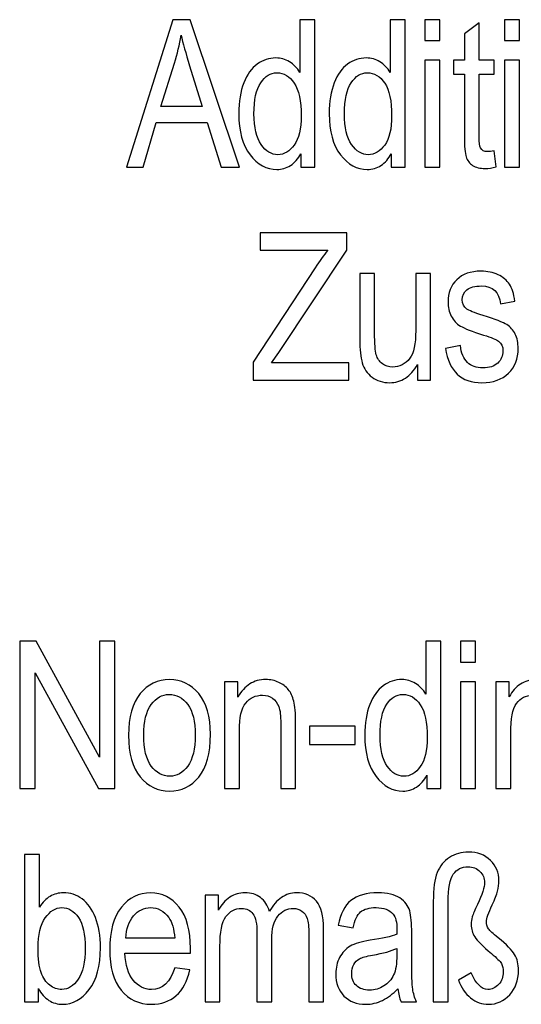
# Model space of a CAD drawing. Header units: centimetres. Extents: x -94 to 21, y -30 to 196.
# Tile 136 of 143: x 15.67 to 16.91, y 16.13 to 18.56. Entities that reach past the tile are written whole.
import ezdxf

# ---------------------------------------------------------------- set-up
doc = ezdxf.new("R2010")
doc.units = ezdxf.units.CM
doc.header["$MEASUREMENT"] = 0
doc.layers.add('Ebene 1', color=7, linetype='Continuous')

msp = doc.modelspace()

# ---------------------------------------------------------------- linework, layer by layer
at = {"layer": 'Ebene 1'}
for points, knots in [([(15.93746, 18.19428), (15.93746, 18.19428), (16.05204, 18.55698), (16.05204, 18.55698), (16.05204, 18.55698), (16.09426, 18.55698), (16.09426, 18.55698), (16.09426, 18.55698), (16.21559, 18.19428), (16.21559, 18.19428), (16.21559, 18.19428), (16.17058, 18.19428), (16.17058, 18.19428), (16.17058, 18.19428), (16.13639, 18.30421), (16.13639, 18.30421), (16.13639, 18.30421), (16.011, 18.30421), (16.011, 18.30421), (16.011, 18.30421), (15.97883, 18.19428), (15.97883, 18.19428), (15.97883, 18.19428), (15.93746, 18.19428), (15.93746, 18.19428)], [0, 0, 0, 0, 0.125, 0.125, 0.125, 0.25, 0.25, 0.25, 0.375, 0.375, 0.375, 0.5, 0.5, 0.5, 0.625, 0.625, 0.625, 0.75, 0.75, 0.75, 0.875, 0.875, 0.875, 1, 1, 1, 1]), ([(16.36708, 18.19428), (16.36708, 18.19428), (16.36708, 18.22712), (16.36708, 18.22712), (16.3605, 18.21446), (16.35197, 18.20483), (16.34157, 18.19816), (16.33119, 18.19149), (16.31996, 18.1882), (16.30789, 18.1882), (16.28247, 18.1882), (16.26052, 18.20019), (16.24195, 18.22417), (16.22337, 18.24815), (16.21409, 18.28192), (16.21409, 18.32548), (16.21409, 18.35537), (16.21822, 18.38061), (16.2265, 18.40138), (16.23469, 18.42215), (16.24575, 18.4376), (16.25951, 18.44765), (16.27327, 18.4577), (16.28855, 18.46276), (16.30544, 18.46276), (16.31743, 18.46276), (16.32866, 18.45964), (16.33896, 18.45331), (16.34927, 18.44697), (16.35779, 18.43811), (16.36455, 18.4268), (16.36455, 18.4268), (16.36455, 18.55698), (16.36455, 18.55698), (16.36455, 18.55698), (16.40102, 18.55698), (16.40102, 18.55698), (16.40102, 18.55698), (16.40102, 18.19428), (16.40102, 18.19428), (16.40102, 18.19428), (16.36708, 18.19428), (16.36708, 18.19428)], [0, 0, 0, 0, 0.0714286, 0.0714286, 0.0714286, 0.1428571, 0.1428571, 0.1428571, 0.2142857, 0.2142857, 0.2142857, 0.2857143, 0.2857143, 0.2857143, 0.3571429, 0.3571429, 0.3571429, 0.4285714, 0.4285714, 0.4285714, 0.5, 0.5, 0.5, 0.5714286, 0.5714286, 0.5714286, 0.6428571, 0.6428571, 0.6428571, 0.7142857, 0.7142857, 0.7142857, 0.7857143, 0.7857143, 0.7857143, 0.8571429, 0.8571429, 0.8571429, 0.9285714, 0.9285714, 0.9285714, 1, 1, 1, 1]), ([(16.58973, 18.19428), (16.58973, 18.19428), (16.58973, 18.22712), (16.58973, 18.22712), (16.58315, 18.21446), (16.57462, 18.20483), (16.56423, 18.19816), (16.55385, 18.19149), (16.54262, 18.1882), (16.53055, 18.1882), (16.50512, 18.1882), (16.48317, 18.20019), (16.4646, 18.22417), (16.44602, 18.24815), (16.43674, 18.28192), (16.43674, 18.32548), (16.43674, 18.35537), (16.44087, 18.38061), (16.44915, 18.40138), (16.45734, 18.42215), (16.4684, 18.4376), (16.48216, 18.44765), (16.49592, 18.4577), (16.51121, 18.46276), (16.5281, 18.46276), (16.54009, 18.46276), (16.55132, 18.45964), (16.56162, 18.45331), (16.57192, 18.44697), (16.58044, 18.43811), (16.5872, 18.4268), (16.5872, 18.4268), (16.5872, 18.55698), (16.5872, 18.55698), (16.5872, 18.55698), (16.62367, 18.55698), (16.62367, 18.55698), (16.62367, 18.55698), (16.62367, 18.19428), (16.62367, 18.19428), (16.62367, 18.19428), (16.58973, 18.19428), (16.58973, 18.19428)], [0, 0, 0, 0, 0.0714286, 0.0714286, 0.0714286, 0.1428571, 0.1428571, 0.1428571, 0.2142857, 0.2142857, 0.2142857, 0.2857143, 0.2857143, 0.2857143, 0.3571429, 0.3571429, 0.3571429, 0.4285714, 0.4285714, 0.4285714, 0.5, 0.5, 0.5, 0.5714286, 0.5714286, 0.5714286, 0.6428571, 0.6428571, 0.6428571, 0.7142857, 0.7142857, 0.7142857, 0.7857143, 0.7857143, 0.7857143, 0.8571429, 0.8571429, 0.8571429, 0.9285714, 0.9285714, 0.9285714, 1, 1, 1, 1]), ([(16.67257, 18.50582), (16.67257, 18.50582), (16.67257, 18.55698), (16.67257, 18.55698), (16.67257, 18.55698), (16.70904, 18.55698), (16.70904, 18.55698), (16.70904, 18.55698), (16.70904, 18.50582), (16.70904, 18.50582), (16.70904, 18.50582), (16.67257, 18.50582), (16.67257, 18.50582)], [0, 0, 0, 0, 0.25, 0.25, 0.25, 0.5, 0.5, 0.5, 0.75, 0.75, 0.75, 1, 1, 1, 1]), ([(16.84308, 18.2343), (16.84308, 18.2343), (16.84814, 18.19479), (16.84814, 18.19479), (16.83801, 18.19208), (16.82889, 18.19073), (16.82078, 18.19073), (16.80803, 18.19073), (16.79781, 18.19327), (16.78996, 18.19833), (16.78219, 18.20331), (16.77687, 18.21024), (16.774, 18.21902), (16.77105, 18.22771), (16.76961, 18.24519), (16.76961, 18.27128), (16.76961, 18.27128), (16.76961, 18.42274), (16.76961, 18.42274), (16.76961, 18.42274), (16.74277, 18.42274), (16.74277, 18.42274), (16.74277, 18.42274), (16.74277, 18.45719), (16.74277, 18.45719), (16.74277, 18.45719), (16.76961, 18.45719), (16.76961, 18.45719), (16.76961, 18.45719), (16.76961, 18.52203), (16.76961, 18.52203), (16.76961, 18.52203), (16.80609, 18.54888), (16.80609, 18.54888), (16.80609, 18.54888), (16.80609, 18.45719), (16.80609, 18.45719), (16.80609, 18.45719), (16.84308, 18.45719), (16.84308, 18.45719), (16.84308, 18.45719), (16.84308, 18.42274), (16.84308, 18.42274), (16.84308, 18.42274), (16.80609, 18.42274), (16.80609, 18.42274), (16.80609, 18.42274), (16.80609, 18.26875), (16.80609, 18.26875), (16.80609, 18.25448), (16.80718, 18.24536), (16.80929, 18.24122), (16.81242, 18.23523), (16.81833, 18.23227), (16.82694, 18.23227), (16.83109, 18.23227), (16.83649, 18.23295), (16.84308, 18.2343)], [0, 0, 0, 0, 0.0526316, 0.0526316, 0.0526316, 0.1052632, 0.1052632, 0.1052632, 0.1578947, 0.1578947, 0.1578947, 0.2105263, 0.2105263, 0.2105263, 0.2631579, 0.2631579, 0.2631579, 0.3157895, 0.3157895, 0.3157895, 0.3684211, 0.3684211, 0.3684211, 0.4210526, 0.4210526, 0.4210526, 0.4736842, 0.4736842, 0.4736842, 0.5263158, 0.5263158, 0.5263158, 0.5789474, 0.5789474, 0.5789474, 0.6315789, 0.6315789, 0.6315789, 0.6842105, 0.6842105, 0.6842105, 0.7368421, 0.7368421, 0.7368421, 0.7894737, 0.7894737, 0.7894737, 0.8421053, 0.8421053, 0.8421053, 0.8947368, 0.8947368, 0.8947368, 0.9473684, 0.9473684, 0.9473684, 1, 1, 1, 1]), ([(16.86866, 18.50582), (16.86866, 18.50582), (16.86866, 18.55698), (16.86866, 18.55698), (16.86866, 18.55698), (16.90513, 18.55698), (16.90513, 18.55698), (16.90513, 18.55698), (16.90513, 18.50582), (16.90513, 18.50582), (16.90513, 18.50582), (16.86866, 18.50582), (16.86866, 18.50582)], [0, 0, 0, 0, 0.25, 0.25, 0.25, 0.5, 0.5, 0.5, 0.75, 0.75, 0.75, 1, 1, 1, 1]), ([(16.02248, 18.34321), (16.02248, 18.34321), (16.12431, 18.34321), (16.12431, 18.34321), (16.12431, 18.34321), (16.09316, 18.44368), (16.09316, 18.44368), (16.08353, 18.4745), (16.07644, 18.49957), (16.07197, 18.51891), (16.06808, 18.4956), (16.06268, 18.47256), (16.05567, 18.44959), (16.05567, 18.44959), (16.02248, 18.34321), (16.02248, 18.34321)], [0, 0, 0, 0, 0.2, 0.2, 0.2, 0.4, 0.4, 0.4, 0.6, 0.6, 0.6, 0.8, 0.8, 0.8, 1, 1, 1, 1]), ([(16.67257, 18.19428), (16.67257, 18.19428), (16.67257, 18.45719), (16.67257, 18.45719), (16.67257, 18.45719), (16.70904, 18.45719), (16.70904, 18.45719), (16.70904, 18.45719), (16.70904, 18.19428), (16.70904, 18.19428), (16.70904, 18.19428), (16.67257, 18.19428), (16.67257, 18.19428)], [0, 0, 0, 0, 0.25, 0.25, 0.25, 0.5, 0.5, 0.5, 0.75, 0.75, 0.75, 1, 1, 1, 1]), ([(16.86866, 18.19428), (16.86866, 18.19428), (16.86866, 18.45719), (16.86866, 18.45719), (16.86866, 18.45719), (16.90513, 18.45719), (16.90513, 18.45719), (16.90513, 18.45719), (16.90513, 18.19428), (16.90513, 18.19428), (16.90513, 18.19428), (16.86866, 18.19428), (16.86866, 18.19428)], [0, 0, 0, 0, 0.25, 0.25, 0.25, 0.5, 0.5, 0.5, 0.75, 0.75, 0.75, 1, 1, 1, 1]), ([(16.25157, 18.32523), (16.25157, 18.2912), (16.25748, 18.26596), (16.26922, 18.24941), (16.28104, 18.23295), (16.2948, 18.22467), (16.31042, 18.22467), (16.32595, 18.22467), (16.33938, 18.23261), (16.35079, 18.24848), (16.36218, 18.26427), (16.36784, 18.28825), (16.36784, 18.32025), (16.36784, 18.35714), (16.36218, 18.38399), (16.35079, 18.40088), (16.33938, 18.41785), (16.32503, 18.42629), (16.30772, 18.42629), (16.29235, 18.42629), (16.27918, 18.41818), (16.26812, 18.40189), (16.25706, 18.38559), (16.25157, 18.3601), (16.25157, 18.32523)], [0, 0, 0, 0, 0.125, 0.125, 0.125, 0.25, 0.25, 0.25, 0.375, 0.375, 0.375, 0.5, 0.5, 0.5, 0.625, 0.625, 0.625, 0.75, 0.75, 0.75, 0.875, 0.875, 0.875, 1, 1, 1, 1]), ([(16.47422, 18.32523), (16.47422, 18.2912), (16.48013, 18.26596), (16.49187, 18.24941), (16.50369, 18.23295), (16.51746, 18.22467), (16.53308, 18.22467), (16.54861, 18.22467), (16.56204, 18.23261), (16.57344, 18.24848), (16.58483, 18.26427), (16.59049, 18.28825), (16.59049, 18.32025), (16.59049, 18.35714), (16.58483, 18.38399), (16.57344, 18.40088), (16.56204, 18.41785), (16.54769, 18.42629), (16.53038, 18.42629), (16.51501, 18.42629), (16.50183, 18.41818), (16.49077, 18.40189), (16.47971, 18.38559), (16.47422, 18.3601), (16.47422, 18.32523)], [0, 0, 0, 0, 0.125, 0.125, 0.125, 0.25, 0.25, 0.25, 0.375, 0.375, 0.375, 0.5, 0.5, 0.5, 0.625, 0.625, 0.625, 0.75, 0.75, 0.75, 0.875, 0.875, 0.875, 1, 1, 1, 1]), ([(16.24979, 17.66937), (16.24979, 17.66937), (16.24979, 17.71369), (16.24979, 17.71369), (16.24979, 17.71369), (16.40244, 17.94638), (16.40244, 17.94638), (16.413, 17.96259), (16.4233, 17.97694), (16.43343, 17.98952), (16.43343, 17.98952), (16.26651, 17.98952), (16.26651, 17.98952), (16.26651, 17.98952), (16.26651, 18.03207), (16.26651, 18.03207), (16.26651, 18.03207), (16.47978, 18.03207), (16.47978, 18.03207), (16.47978, 18.03207), (16.47978, 17.98952), (16.47978, 17.98952), (16.47978, 17.98952), (16.31311, 17.73742), (16.31311, 17.73742), (16.31311, 17.73742), (16.29504, 17.71192), (16.29504, 17.71192), (16.29504, 17.71192), (16.48485, 17.71192), (16.48485, 17.71192), (16.48485, 17.71192), (16.48485, 17.66937), (16.48485, 17.66937), (16.48485, 17.66937), (16.24979, 17.66937), (16.24979, 17.66937)], [0, 0, 0, 0, 0.0833333, 0.0833333, 0.0833333, 0.1666667, 0.1666667, 0.1666667, 0.25, 0.25, 0.25, 0.3333333, 0.3333333, 0.3333333, 0.4166667, 0.4166667, 0.4166667, 0.5, 0.5, 0.5, 0.5833333, 0.5833333, 0.5833333, 0.6666667, 0.6666667, 0.6666667, 0.75, 0.75, 0.75, 0.8333333, 0.8333333, 0.8333333, 0.9166667, 0.9166667, 0.9166667, 1, 1, 1, 1]), ([(16.72321, 17.74789), (16.72321, 17.74789), (16.75969, 17.75447), (16.75969, 17.75447), (16.7618, 17.73598), (16.76762, 17.72222), (16.77716, 17.71327), (16.7867, 17.70424), (16.79928, 17.69976), (16.81507, 17.69976), (16.83087, 17.69976), (16.84303, 17.70373), (16.85164, 17.71158), (16.86025, 17.71944), (16.86456, 17.7294), (16.86456, 17.74147), (16.86456, 17.75186), (16.86093, 17.75996), (16.85367, 17.76579), (16.8486, 17.76976), (16.83627, 17.77465), (16.81668, 17.78065), (16.78831, 17.78934), (16.76931, 17.79677), (16.75969, 17.80285), (16.75006, 17.80893), (16.74255, 17.81712), (16.73723, 17.82734), (16.73191, 17.83755), (16.72929, 17.8492), (16.72929, 17.8622), (16.72929, 17.88458), (16.73647, 17.90281), (16.75082, 17.91683), (16.76518, 17.93084), (16.7851, 17.93785), (16.81051, 17.93785), (16.82648, 17.93785), (16.84058, 17.93498), (16.85274, 17.92916), (16.86481, 17.92341), (16.8741, 17.91556), (16.8806, 17.90585), (16.88702, 17.89606), (16.89149, 17.88213), (16.89394, 17.86389), (16.89394, 17.86389), (16.85848, 17.85731), (16.85848, 17.85731), (16.85519, 17.88669), (16.83948, 17.90138), (16.81153, 17.90138), (16.79557, 17.90138), (16.78375, 17.89817), (16.7759, 17.89184), (16.76813, 17.88551), (16.76425, 17.8774), (16.76425, 17.86752), (16.76425, 17.85781), (16.76796, 17.85013), (16.77548, 17.84456), (16.77995, 17.84127), (16.79329, 17.83595), (16.81549, 17.82869), (16.84581, 17.81948), (16.86532, 17.81197), (16.87418, 17.80623), (16.88296, 17.80057), (16.8898, 17.79272), (16.8947, 17.78293), (16.8996, 17.77305), (16.90204, 17.76131), (16.90204, 17.74772), (16.90204, 17.72256), (16.89411, 17.70221), (16.87815, 17.68668), (16.86228, 17.67106), (16.84058, 17.66329), (16.81296, 17.66329), (16.76138, 17.66329), (16.73149, 17.69149), (16.72321, 17.74789)], [0, 0, 0, 0, 0.037037, 0.037037, 0.037037, 0.0740741, 0.0740741, 0.0740741, 0.1111111, 0.1111111, 0.1111111, 0.1481481, 0.1481481, 0.1481481, 0.1851852, 0.1851852, 0.1851852, 0.2222222, 0.2222222, 0.2222222, 0.2592593, 0.2592593, 0.2592593, 0.2962963, 0.2962963, 0.2962963, 0.3333333, 0.3333333, 0.3333333, 0.3703704, 0.3703704, 0.3703704, 0.4074074, 0.4074074, 0.4074074, 0.4444444, 0.4444444, 0.4444444, 0.4814815, 0.4814815, 0.4814815, 0.5185185, 0.5185185, 0.5185185, 0.5555556, 0.5555556, 0.5555556, 0.5925926, 0.5925926, 0.5925926, 0.6296296, 0.6296296, 0.6296296, 0.6666667, 0.6666667, 0.6666667, 0.7037037, 0.7037037, 0.7037037, 0.7407407, 0.7407407, 0.7407407, 0.7777778, 0.7777778, 0.7777778, 0.8148148, 0.8148148, 0.8148148, 0.8518519, 0.8518519, 0.8518519, 0.8888889, 0.8888889, 0.8888889, 0.9259259, 0.9259259, 0.9259259, 0.962963, 0.962963, 0.962963, 1, 1, 1, 1]), ([(16.65389, 17.66937), (16.65389, 17.66937), (16.65389, 17.70795), (16.65389, 17.70795), (16.64554, 17.69309), (16.63557, 17.68195), (16.62426, 17.67444), (16.61286, 17.66701), (16.60003, 17.66329), (16.58568, 17.66329), (16.56871, 17.66329), (16.55427, 17.66785), (16.5422, 17.67705), (16.53021, 17.68617), (16.52219, 17.69782), (16.51813, 17.71184), (16.51408, 17.72585), (16.51206, 17.74502), (16.51206, 17.76933), (16.51206, 17.76933), (16.51206, 17.93228), (16.51206, 17.93228), (16.51206, 17.93228), (16.54853, 17.93228), (16.54853, 17.93228), (16.54853, 17.93228), (16.54853, 17.78647), (16.54853, 17.78647), (16.54853, 17.75937), (16.54988, 17.7413), (16.55258, 17.7321), (16.55528, 17.72298), (16.56035, 17.71564), (16.56761, 17.71006), (16.57495, 17.70458), (16.58331, 17.70179), (16.59268, 17.70179), (16.61008, 17.70179), (16.62434, 17.70897), (16.63557, 17.72332), (16.64511, 17.73573), (16.64984, 17.75844), (16.64984, 17.79145), (16.64984, 17.79145), (16.64984, 17.93228), (16.64984, 17.93228), (16.64984, 17.93228), (16.68633, 17.93228), (16.68633, 17.93228), (16.68633, 17.93228), (16.68633, 17.66937), (16.68633, 17.66937), (16.68633, 17.66937), (16.65389, 17.66937), (16.65389, 17.66937)], [0, 0, 0, 0, 0.0555556, 0.0555556, 0.0555556, 0.1111111, 0.1111111, 0.1111111, 0.1666667, 0.1666667, 0.1666667, 0.2222222, 0.2222222, 0.2222222, 0.2777778, 0.2777778, 0.2777778, 0.3333333, 0.3333333, 0.3333333, 0.3888889, 0.3888889, 0.3888889, 0.4444444, 0.4444444, 0.4444444, 0.5, 0.5, 0.5, 0.5555556, 0.5555556, 0.5555556, 0.6111111, 0.6111111, 0.6111111, 0.6666667, 0.6666667, 0.6666667, 0.7222222, 0.7222222, 0.7222222, 0.7777778, 0.7777778, 0.7777778, 0.8333333, 0.8333333, 0.8333333, 0.8888889, 0.8888889, 0.8888889, 0.9444444, 0.9444444, 0.9444444, 1, 1, 1, 1]), ([(15.67468, 16.66396), (15.67468, 16.66396), (15.67468, 17.02666), (15.67468, 17.02666), (15.67468, 17.02666), (15.71513, 17.02666), (15.71513, 17.02666), (15.71513, 17.02666), (15.87125, 16.74121), (15.87125, 16.74121), (15.87125, 16.74121), (15.87125, 17.02666), (15.87125, 17.02666), (15.87125, 17.02666), (15.90874, 17.02666), (15.90874, 17.02666), (15.90874, 17.02666), (15.90874, 16.66396), (15.90874, 16.66396), (15.90874, 16.66396), (15.86854, 16.66396), (15.86854, 16.66396), (15.86854, 16.66396), (15.71268, 16.94891), (15.71268, 16.94891), (15.71268, 16.94891), (15.71268, 16.66396), (15.71268, 16.66396), (15.71268, 16.66396), (15.67468, 16.66396), (15.67468, 16.66396)], [0, 0, 0, 0, 0.1, 0.1, 0.1, 0.2, 0.2, 0.2, 0.3, 0.3, 0.3, 0.4, 0.4, 0.4, 0.5, 0.5, 0.5, 0.6, 0.6, 0.6, 0.7, 0.7, 0.7, 0.8, 0.8, 0.8, 0.9, 0.9, 0.9, 1, 1, 1, 1]), ([(16.67736, 16.66396), (16.67736, 16.66396), (16.67736, 16.6968), (16.67736, 16.6968), (16.67078, 16.68414), (16.66224, 16.67451), (16.65185, 16.66784), (16.64147, 16.66117), (16.63024, 16.65788), (16.61817, 16.65788), (16.59275, 16.65788), (16.5708, 16.66987), (16.55223, 16.69385), (16.53365, 16.71783), (16.52437, 16.7516), (16.52437, 16.79516), (16.52437, 16.82505), (16.5285, 16.85029), (16.53678, 16.87106), (16.54497, 16.89183), (16.55603, 16.90728), (16.56979, 16.91733), (16.58355, 16.92738), (16.59883, 16.93244), (16.61572, 16.93244), (16.62771, 16.93244), (16.63894, 16.92932), (16.64924, 16.92299), (16.65954, 16.91665), (16.66806, 16.90779), (16.67483, 16.89648), (16.67483, 16.89648), (16.67483, 17.02666), (16.67483, 17.02666), (16.67483, 17.02666), (16.7113, 17.02666), (16.7113, 17.02666), (16.7113, 17.02666), (16.7113, 16.66396), (16.7113, 16.66396), (16.7113, 16.66396), (16.67736, 16.66396), (16.67736, 16.66396)], [0, 0, 0, 0, 0.0714286, 0.0714286, 0.0714286, 0.1428571, 0.1428571, 0.1428571, 0.2142857, 0.2142857, 0.2142857, 0.2857143, 0.2857143, 0.2857143, 0.3571429, 0.3571429, 0.3571429, 0.4285714, 0.4285714, 0.4285714, 0.5, 0.5, 0.5, 0.5714286, 0.5714286, 0.5714286, 0.6428571, 0.6428571, 0.6428571, 0.7142857, 0.7142857, 0.7142857, 0.7857143, 0.7857143, 0.7857143, 0.8571429, 0.8571429, 0.8571429, 0.9285714, 0.9285714, 0.9285714, 1, 1, 1, 1]), ([(16.76034, 16.9755), (16.76034, 16.9755), (16.76034, 17.02666), (16.76034, 17.02666), (16.76034, 17.02666), (16.79681, 17.02666), (16.79681, 17.02666), (16.79681, 17.02666), (16.79681, 16.9755), (16.79681, 16.9755), (16.79681, 16.9755), (16.76034, 16.9755), (16.76034, 16.9755)], [0, 0, 0, 0, 0.25, 0.25, 0.25, 0.5, 0.5, 0.5, 0.75, 0.75, 0.75, 1, 1, 1, 1]), ([(15.94274, 16.79516), (15.94274, 16.8405), (15.95228, 16.87469), (15.97128, 16.89783), (15.99027, 16.92088), (16.01442, 16.93244), (16.04356, 16.93244), (16.07226, 16.93244), (16.09616, 16.92088), (16.11549, 16.89783), (16.13474, 16.87469), (16.14437, 16.84143), (16.14437, 16.79786), (16.14437, 16.75075), (16.13491, 16.71563), (16.11591, 16.6925), (16.097, 16.66945), (16.07285, 16.65788), (16.04356, 16.65788), (16.01476, 16.65788), (15.9907, 16.66945), (15.97153, 16.69267), (15.95237, 16.7158), (15.94274, 16.74999), (15.94274, 16.79516)], [0, 0, 0, 0, 0.125, 0.125, 0.125, 0.25, 0.25, 0.25, 0.375, 0.375, 0.375, 0.5, 0.5, 0.5, 0.625, 0.625, 0.625, 0.75, 0.75, 0.75, 0.875, 0.875, 0.875, 1, 1, 1, 1]), ([(16.17922, 16.66396), (16.17922, 16.66396), (16.17922, 16.92687), (16.17922, 16.92687), (16.17922, 16.92687), (16.21216, 16.92687), (16.21216, 16.92687), (16.21216, 16.92687), (16.21216, 16.88921), (16.21216, 16.88921), (16.22009, 16.90374), (16.22972, 16.91454), (16.24111, 16.92172), (16.2526, 16.9289), (16.26568, 16.93244), (16.28046, 16.93244), (16.29202, 16.93244), (16.30266, 16.93016), (16.31246, 16.9256), (16.32225, 16.92113), (16.3301, 16.91522), (16.3361, 16.90787), (16.34209, 16.90053), (16.34657, 16.89099), (16.34953, 16.87925), (16.35249, 16.8676), (16.354, 16.84962), (16.354, 16.82539), (16.354, 16.82539), (16.354, 16.66396), (16.354, 16.66396), (16.354, 16.66396), (16.31752, 16.66396), (16.31752, 16.66396), (16.31752, 16.66396), (16.31752, 16.8237), (16.31752, 16.8237), (16.31752, 16.84303), (16.31592, 16.85713), (16.31262, 16.866), (16.30933, 16.87486), (16.30418, 16.88179), (16.29717, 16.88668), (16.29017, 16.89149), (16.28215, 16.89394), (16.27286, 16.89394), (16.25547, 16.89394), (16.24162, 16.88744), (16.23124, 16.87444), (16.22085, 16.86135), (16.2157, 16.83906), (16.2157, 16.8074), (16.2157, 16.8074), (16.2157, 16.66396), (16.2157, 16.66396), (16.2157, 16.66396), (16.17922, 16.66396), (16.17922, 16.66396)], [0, 0, 0, 0, 0.0526316, 0.0526316, 0.0526316, 0.1052632, 0.1052632, 0.1052632, 0.1578947, 0.1578947, 0.1578947, 0.2105263, 0.2105263, 0.2105263, 0.2631579, 0.2631579, 0.2631579, 0.3157895, 0.3157895, 0.3157895, 0.3684211, 0.3684211, 0.3684211, 0.4210526, 0.4210526, 0.4210526, 0.4736842, 0.4736842, 0.4736842, 0.5263158, 0.5263158, 0.5263158, 0.5789474, 0.5789474, 0.5789474, 0.6315789, 0.6315789, 0.6315789, 0.6842105, 0.6842105, 0.6842105, 0.7368421, 0.7368421, 0.7368421, 0.7894737, 0.7894737, 0.7894737, 0.8421053, 0.8421053, 0.8421053, 0.8947368, 0.8947368, 0.8947368, 0.9473684, 0.9473684, 0.9473684, 1, 1, 1, 1]), ([(16.76034, 16.66396), (16.76034, 16.66396), (16.76034, 16.92687), (16.76034, 16.92687), (16.76034, 16.92687), (16.79681, 16.92687), (16.79681, 16.92687), (16.79681, 16.92687), (16.79681, 16.66396), (16.79681, 16.66396), (16.79681, 16.66396), (16.76034, 16.66396), (16.76034, 16.66396)], [0, 0, 0, 0, 0.25, 0.25, 0.25, 0.5, 0.5, 0.5, 0.75, 0.75, 0.75, 1, 1, 1, 1]), ([(16.84716, 16.66396), (16.84716, 16.66396), (16.84716, 16.92687), (16.84716, 16.92687), (16.84716, 16.92687), (16.88009, 16.92687), (16.88009, 16.92687), (16.88009, 16.92687), (16.88009, 16.88972), (16.88009, 16.88972), (16.88735, 16.9034), (16.89655, 16.91395), (16.90786, 16.9213), (16.91926, 16.92873), (16.93159, 16.93244), (16.9451, 16.93244), (16.96021, 16.93244), (16.97296, 16.92856), (16.98334, 16.92071), (16.99374, 16.91294), (17.00117, 16.90154), (17.00564, 16.88651), (17.01425, 16.90179), (17.02413, 16.91328), (17.03527, 16.92096), (17.04642, 16.92864), (17.05875, 16.93244), (17.07225, 16.93244), (17.09294, 16.93244), (17.10923, 16.92543), (17.12114, 16.91142), (17.13304, 16.8974), (17.13895, 16.87503), (17.13895, 16.84421), (17.13895, 16.84421), (17.13895, 16.66396), (17.13895, 16.66396), (17.13895, 16.66396), (17.10248, 16.66396), (17.10248, 16.66396), (17.10248, 16.66396), (17.10248, 16.82944), (17.10248, 16.82944), (17.10248, 16.84818), (17.10113, 16.86152), (17.09843, 16.86937), (17.09564, 16.87714), (17.09125, 16.88322), (17.08517, 16.88753), (17.07901, 16.89183), (17.07217, 16.89394), (17.06457, 16.89394), (17.04887, 16.89394), (17.03612, 16.8877), (17.02616, 16.87528), (17.01628, 16.86279), (17.0113, 16.84329), (17.0113, 16.81652), (17.0113, 16.81652), (17.0113, 16.66396), (17.0113, 16.66396), (17.0113, 16.66396), (16.97481, 16.66396), (16.97481, 16.66396), (16.97481, 16.66396), (16.97481, 16.83459), (16.97481, 16.83459), (16.97481, 16.85637), (16.97152, 16.87165), (16.96485, 16.8806), (16.95818, 16.88947), (16.94898, 16.89394), (16.93733, 16.89394), (16.92078, 16.89394), (16.90769, 16.88719), (16.89807, 16.87376), (16.88844, 16.86034), (16.88363, 16.83586), (16.88363, 16.80023), (16.88363, 16.80023), (16.88363, 16.66396), (16.88363, 16.66396), (16.88363, 16.66396), (16.84716, 16.66396), (16.84716, 16.66396)], [0, 0, 0, 0, 0.0357143, 0.0357143, 0.0357143, 0.0714286, 0.0714286, 0.0714286, 0.1071429, 0.1071429, 0.1071429, 0.1428571, 0.1428571, 0.1428571, 0.1785714, 0.1785714, 0.1785714, 0.2142857, 0.2142857, 0.2142857, 0.25, 0.25, 0.25, 0.2857143, 0.2857143, 0.2857143, 0.3214286, 0.3214286, 0.3214286, 0.3571429, 0.3571429, 0.3571429, 0.3928571, 0.3928571, 0.3928571, 0.4285714, 0.4285714, 0.4285714, 0.4642857, 0.4642857, 0.4642857, 0.5, 0.5, 0.5, 0.5357143, 0.5357143, 0.5357143, 0.5714286, 0.5714286, 0.5714286, 0.6071429, 0.6071429, 0.6071429, 0.6428571, 0.6428571, 0.6428571, 0.6785714, 0.6785714, 0.6785714, 0.7142857, 0.7142857, 0.7142857, 0.75, 0.75, 0.75, 0.7857143, 0.7857143, 0.7857143, 0.8214286, 0.8214286, 0.8214286, 0.8571429, 0.8571429, 0.8571429, 0.8928571, 0.8928571, 0.8928571, 0.9285714, 0.9285714, 0.9285714, 0.9642857, 0.9642857, 0.9642857, 1, 1, 1, 1]), ([(15.98023, 16.79533), (15.98023, 16.76122), (15.98639, 16.73589), (15.99872, 16.71926), (16.01104, 16.70263), (16.02632, 16.69435), (16.04457, 16.69435), (16.06163, 16.69435), (16.07632, 16.70271), (16.08856, 16.71951), (16.1008, 16.73632), (16.10688, 16.76156), (16.10688, 16.79533), (16.10688, 16.82919), (16.10072, 16.85443), (16.08839, 16.87106), (16.07606, 16.8877), (16.06078, 16.89597), (16.04255, 16.89597), (16.02531, 16.89597), (16.01062, 16.88761), (15.99846, 16.87089), (15.98631, 16.85426), (15.98023, 16.82902), (15.98023, 16.79533)], [0, 0, 0, 0, 0.125, 0.125, 0.125, 0.25, 0.25, 0.25, 0.375, 0.375, 0.375, 0.5, 0.5, 0.5, 0.625, 0.625, 0.625, 0.75, 0.75, 0.75, 0.875, 0.875, 0.875, 1, 1, 1, 1]), ([(16.56185, 16.79491), (16.56185, 16.76088), (16.56776, 16.73564), (16.5795, 16.71909), (16.59132, 16.70263), (16.60508, 16.69435), (16.6207, 16.69435), (16.63623, 16.69435), (16.64966, 16.70229), (16.66106, 16.71816), (16.67246, 16.73395), (16.67812, 16.75793), (16.67812, 16.78993), (16.67812, 16.82682), (16.67246, 16.85367), (16.66106, 16.87056), (16.64966, 16.88753), (16.63531, 16.89597), (16.618, 16.89597), (16.60263, 16.89597), (16.58946, 16.88786), (16.5784, 16.87157), (16.56734, 16.85527), (16.56185, 16.82978), (16.56185, 16.79491)], [0, 0, 0, 0, 0.125, 0.125, 0.125, 0.25, 0.25, 0.25, 0.375, 0.375, 0.375, 0.5, 0.5, 0.5, 0.625, 0.625, 0.625, 0.75, 0.75, 0.75, 0.875, 0.875, 0.875, 1, 1, 1, 1]), ([(16.38835, 16.77287), (16.38835, 16.77287), (16.38835, 16.81745), (16.38835, 16.81745), (16.38835, 16.81745), (16.5003, 16.81745), (16.5003, 16.81745), (16.5003, 16.81745), (16.5003, 16.77287), (16.5003, 16.77287), (16.5003, 16.77287), (16.38835, 16.77287), (16.38835, 16.77287)], [0, 0, 0, 0, 0.25, 0.25, 0.25, 0.5, 0.5, 0.5, 0.75, 0.75, 0.75, 1, 1, 1, 1]), ([(16.6931, 16.13905), (16.6931, 16.13905), (16.6931, 16.38617), (16.6931, 16.38617), (16.6931, 16.41766), (16.69631, 16.4413), (16.70264, 16.45726), (16.70898, 16.47313), (16.71902, 16.48554), (16.73279, 16.49449), (16.74655, 16.50336), (16.76217, 16.50783), (16.77981, 16.50783), (16.80176, 16.50783), (16.81966, 16.50099), (16.83369, 16.4874), (16.8477, 16.47381), (16.85471, 16.45718), (16.85471, 16.43734), (16.85471, 16.42915), (16.85361, 16.42062), (16.85133, 16.41175), (16.84914, 16.40297), (16.84475, 16.39166), (16.83825, 16.37798), (16.82861, 16.35755), (16.8238, 16.34379), (16.8238, 16.3367), (16.8238, 16.33062), (16.82566, 16.32462), (16.8293, 16.31863), (16.83175, 16.31441), (16.8396, 16.30706), (16.85285, 16.29668), (16.87362, 16.28021), (16.88713, 16.26645), (16.89338, 16.25539), (16.89971, 16.24433), (16.90283, 16.23141), (16.90283, 16.21656), (16.90283, 16.19232), (16.89566, 16.17231), (16.8813, 16.15661), (16.86687, 16.14082), (16.84939, 16.13297), (16.82879, 16.13297), (16.81274, 16.13297), (16.79813, 16.13821), (16.78505, 16.14859), (16.77188, 16.15898), (16.76183, 16.17375), (16.75491, 16.19275), (16.75491, 16.19275), (16.78631, 16.21048), (16.78631, 16.21048), (16.79839, 16.18312), (16.81206, 16.16944), (16.82743, 16.16944), (16.83749, 16.16944), (16.84635, 16.17358), (16.85395, 16.18194), (16.86155, 16.1903), (16.86535, 16.20043), (16.86535, 16.2125), (16.86535, 16.22078), (16.86374, 16.2277), (16.86062, 16.23327), (16.8575, 16.23893), (16.84931, 16.24712), (16.83614, 16.25801), (16.81493, 16.27566), (16.80143, 16.28933), (16.79535, 16.29887), (16.78935, 16.30841), (16.78631, 16.31863), (16.78631, 16.32935), (16.78631, 16.33577), (16.78724, 16.34218), (16.78901, 16.3486), (16.79087, 16.35502), (16.79501, 16.36506), (16.80151, 16.37857), (16.81333, 16.40348), (16.81924, 16.42155), (16.81924, 16.43278), (16.81924, 16.4435), (16.81544, 16.45262), (16.80776, 16.46013), (16.80007, 16.46765), (16.79053, 16.47136), (16.77897, 16.47136), (16.76301, 16.47136), (16.75077, 16.46545), (16.74233, 16.45355), (16.7338, 16.44164), (16.72958, 16.41859), (16.72958, 16.38423), (16.72958, 16.38423), (16.72958, 16.13905), (16.72958, 16.13905), (16.72958, 16.13905), (16.6931, 16.13905), (16.6931, 16.13905)], [0, 0, 0, 0, 0.0294118, 0.0294118, 0.0294118, 0.0588235, 0.0588235, 0.0588235, 0.0882353, 0.0882353, 0.0882353, 0.1176471, 0.1176471, 0.1176471, 0.1470588, 0.1470588, 0.1470588, 0.1764706, 0.1764706, 0.1764706, 0.2058824, 0.2058824, 0.2058824, 0.2352941, 0.2352941, 0.2352941, 0.2647059, 0.2647059, 0.2647059, 0.2941176, 0.2941176, 0.2941176, 0.3235294, 0.3235294, 0.3235294, 0.3529412, 0.3529412, 0.3529412, 0.3823529, 0.3823529, 0.3823529, 0.4117647, 0.4117647, 0.4117647, 0.4411765, 0.4411765, 0.4411765, 0.4705882, 0.4705882, 0.4705882, 0.5, 0.5, 0.5, 0.5294118, 0.5294118, 0.5294118, 0.5588235, 0.5588235, 0.5588235, 0.5882353, 0.5882353, 0.5882353, 0.6176471, 0.6176471, 0.6176471, 0.6470588, 0.6470588, 0.6470588, 0.6764706, 0.6764706, 0.6764706, 0.7058824, 0.7058824, 0.7058824, 0.7352941, 0.7352941, 0.7352941, 0.7647059, 0.7647059, 0.7647059, 0.7941176, 0.7941176, 0.7941176, 0.8235294, 0.8235294, 0.8235294, 0.8529412, 0.8529412, 0.8529412, 0.8823529, 0.8823529, 0.8823529, 0.9117647, 0.9117647, 0.9117647, 0.9411765, 0.9411765, 0.9411765, 0.9705882, 0.9705882, 0.9705882, 1, 1, 1, 1]), ([(15.72063, 16.13905), (15.72063, 16.13905), (15.68668, 16.13905), (15.68668, 16.13905), (15.68668, 16.13905), (15.68668, 16.50175), (15.68668, 16.50175), (15.68668, 16.50175), (15.72316, 16.50175), (15.72316, 16.50175), (15.72316, 16.50175), (15.72316, 16.37233), (15.72316, 16.37233), (15.73093, 16.38415), (15.73971, 16.39293), (15.7495, 16.39875), (15.7593, 16.40458), (15.77027, 16.40753), (15.78235, 16.40753), (15.79915, 16.40753), (15.81443, 16.40247), (15.82819, 16.39242), (15.84195, 16.38237), (15.85301, 16.36709), (15.8612, 16.34666), (15.86948, 16.32623), (15.87362, 16.30141), (15.87362, 16.27219), (15.87362, 16.2277), (15.86433, 16.19334), (15.84567, 16.16919), (15.82701, 16.14504), (15.80523, 16.13297), (15.78032, 16.13297), (15.76774, 16.13297), (15.75651, 16.13618), (15.74646, 16.14268), (15.7365, 16.14918), (15.72789, 16.15889), (15.72063, 16.17164), (15.72063, 16.17164), (15.72063, 16.13905), (15.72063, 16.13905)], [0, 0, 0, 0, 0.0714286, 0.0714286, 0.0714286, 0.1428571, 0.1428571, 0.1428571, 0.2142857, 0.2142857, 0.2142857, 0.2857143, 0.2857143, 0.2857143, 0.3571429, 0.3571429, 0.3571429, 0.4285714, 0.4285714, 0.4285714, 0.5, 0.5, 0.5, 0.5714286, 0.5714286, 0.5714286, 0.6428571, 0.6428571, 0.6428571, 0.7142857, 0.7142857, 0.7142857, 0.7857143, 0.7857143, 0.7857143, 0.8571429, 0.8571429, 0.8571429, 0.9285714, 0.9285714, 0.9285714, 1, 1, 1, 1]), ([(16.05641, 16.22314), (16.05641, 16.22314), (16.0939, 16.21757), (16.0939, 16.21757), (16.08765, 16.18962), (16.07625, 16.16852), (16.05987, 16.15433), (16.04341, 16.14006), (16.02305, 16.13297), (15.99882, 16.13297), (15.96826, 16.13297), (15.9436, 16.14454), (15.92469, 16.16776), (15.90578, 16.19089), (15.89632, 16.22432), (15.89632, 16.26806), (15.89632, 16.31339), (15.90586, 16.34793), (15.92495, 16.37182), (15.94403, 16.39563), (15.96809, 16.40753), (15.99738, 16.40753), (16.02525, 16.40753), (16.04856, 16.39588), (16.06722, 16.37249), (16.08579, 16.34911), (16.09516, 16.31525), (16.09516, 16.27093), (16.09516, 16.27093), (16.09491, 16.25911), (16.09491, 16.25911), (16.09491, 16.25911), (15.93381, 16.25911), (15.93381, 16.25911), (15.93533, 16.22947), (15.94217, 16.2071), (15.95441, 16.19207), (15.96665, 16.17696), (15.98151, 16.16944), (15.99907, 16.16944), (16.02651, 16.16944), (16.04569, 16.18734), (16.05641, 16.22314)], [0, 0, 0, 0, 0.0714286, 0.0714286, 0.0714286, 0.1428571, 0.1428571, 0.1428571, 0.2142857, 0.2142857, 0.2142857, 0.2857143, 0.2857143, 0.2857143, 0.3571429, 0.3571429, 0.3571429, 0.4285714, 0.4285714, 0.4285714, 0.5, 0.5, 0.5, 0.5714286, 0.5714286, 0.5714286, 0.6428571, 0.6428571, 0.6428571, 0.7142857, 0.7142857, 0.7142857, 0.7857143, 0.7857143, 0.7857143, 0.8571429, 0.8571429, 0.8571429, 0.9285714, 0.9285714, 0.9285714, 1, 1, 1, 1]), ([(16.13129, 16.13905), (16.13129, 16.13905), (16.13129, 16.40196), (16.13129, 16.40196), (16.13129, 16.40196), (16.16422, 16.40196), (16.16422, 16.40196), (16.16422, 16.40196), (16.16422, 16.36481), (16.16422, 16.36481), (16.17148, 16.37849), (16.18068, 16.38904), (16.192, 16.39639), (16.2034, 16.40382), (16.21573, 16.40753), (16.22924, 16.40753), (16.24435, 16.40753), (16.2571, 16.40365), (16.26748, 16.3958), (16.27787, 16.38803), (16.2853, 16.37663), (16.28977, 16.3616), (16.29838, 16.37688), (16.30826, 16.38837), (16.3194, 16.39605), (16.33055, 16.40373), (16.34288, 16.40753), (16.35639, 16.40753), (16.37708, 16.40753), (16.39337, 16.40052), (16.40528, 16.38651), (16.41718, 16.37249), (16.42309, 16.35012), (16.42309, 16.3193), (16.42309, 16.3193), (16.42309, 16.13905), (16.42309, 16.13905), (16.42309, 16.13905), (16.38662, 16.13905), (16.38662, 16.13905), (16.38662, 16.13905), (16.38662, 16.30453), (16.38662, 16.30453), (16.38662, 16.32327), (16.38527, 16.33661), (16.38257, 16.34446), (16.37978, 16.35223), (16.37539, 16.35831), (16.36931, 16.36262), (16.36315, 16.36692), (16.35631, 16.36903), (16.3487, 16.36903), (16.333, 16.36903), (16.32025, 16.36279), (16.31029, 16.35037), (16.30041, 16.33788), (16.29543, 16.31838), (16.29543, 16.29161), (16.29543, 16.29161), (16.29543, 16.13905), (16.29543, 16.13905), (16.29543, 16.13905), (16.25895, 16.13905), (16.25895, 16.13905), (16.25895, 16.13905), (16.25895, 16.30968), (16.25895, 16.30968), (16.25895, 16.33146), (16.25566, 16.34674), (16.24899, 16.35569), (16.24232, 16.36456), (16.23312, 16.36903), (16.22147, 16.36903), (16.20492, 16.36903), (16.19183, 16.36228), (16.1822, 16.34885), (16.17257, 16.33543), (16.16776, 16.31095), (16.16776, 16.27532), (16.16776, 16.27532), (16.16776, 16.13905), (16.16776, 16.13905), (16.16776, 16.13905), (16.13129, 16.13905), (16.13129, 16.13905)], [0, 0, 0, 0, 0.0357143, 0.0357143, 0.0357143, 0.0714286, 0.0714286, 0.0714286, 0.1071429, 0.1071429, 0.1071429, 0.1428571, 0.1428571, 0.1428571, 0.1785714, 0.1785714, 0.1785714, 0.2142857, 0.2142857, 0.2142857, 0.25, 0.25, 0.25, 0.2857143, 0.2857143, 0.2857143, 0.3214286, 0.3214286, 0.3214286, 0.3571429, 0.3571429, 0.3571429, 0.3928571, 0.3928571, 0.3928571, 0.4285714, 0.4285714, 0.4285714, 0.4642857, 0.4642857, 0.4642857, 0.5, 0.5, 0.5, 0.5357143, 0.5357143, 0.5357143, 0.5714286, 0.5714286, 0.5714286, 0.6071429, 0.6071429, 0.6071429, 0.6428571, 0.6428571, 0.6428571, 0.6785714, 0.6785714, 0.6785714, 0.7142857, 0.7142857, 0.7142857, 0.75, 0.75, 0.75, 0.7857143, 0.7857143, 0.7857143, 0.8214286, 0.8214286, 0.8214286, 0.8571429, 0.8571429, 0.8571429, 0.8928571, 0.8928571, 0.8928571, 0.9285714, 0.9285714, 0.9285714, 0.9642857, 0.9642857, 0.9642857, 1, 1, 1, 1]), ([(16.60606, 16.17139), (16.59382, 16.15864), (16.58115, 16.1491), (16.56798, 16.14268), (16.55473, 16.13618), (16.54105, 16.13297), (16.52686, 16.13297), (16.5044, 16.13297), (16.4865, 16.13973), (16.47316, 16.15332), (16.45973, 16.16683), (16.45306, 16.18506), (16.45306, 16.20803), (16.45306, 16.22323), (16.45619, 16.23665), (16.46252, 16.24838), (16.46877, 16.26012), (16.47738, 16.26932), (16.48827, 16.27591), (16.49916, 16.28249), (16.51572, 16.28739), (16.53784, 16.29051), (16.56756, 16.29474), (16.58943, 16.2998), (16.60327, 16.30571), (16.60327, 16.30571), (16.60353, 16.31711), (16.60353, 16.31711), (16.60353, 16.33518), (16.60032, 16.34784), (16.5939, 16.35519), (16.58487, 16.36574), (16.57094, 16.37106), (16.55219, 16.37106), (16.53522, 16.37106), (16.52256, 16.36751), (16.51412, 16.36051), (16.50575, 16.3535), (16.49958, 16.34024), (16.49562, 16.32091), (16.49562, 16.32091), (16.45914, 16.32749), (16.45914, 16.32749), (16.46429, 16.35544), (16.47459, 16.3757), (16.49021, 16.38845), (16.50583, 16.4012), (16.52822, 16.40753), (16.55726, 16.40753), (16.57989, 16.40753), (16.59762, 16.40331), (16.61053, 16.39478), (16.62337, 16.38634), (16.63156, 16.37579), (16.63493, 16.36329), (16.63831, 16.35071), (16.64, 16.33248), (16.64, 16.30841), (16.64, 16.30841), (16.64, 16.24906), (16.64, 16.24906), (16.64, 16.20752), (16.64076, 16.18135), (16.64236, 16.17054), (16.64388, 16.15982), (16.64701, 16.14927), (16.65165, 16.13905), (16.65165, 16.13905), (16.61366, 16.13905), (16.61366, 16.13905), (16.60977, 16.14808), (16.60724, 16.15889), (16.60606, 16.17139)], [0, 0, 0, 0, 0.0416667, 0.0416667, 0.0416667, 0.0833333, 0.0833333, 0.0833333, 0.125, 0.125, 0.125, 0.1666667, 0.1666667, 0.1666667, 0.2083333, 0.2083333, 0.2083333, 0.25, 0.25, 0.25, 0.2916667, 0.2916667, 0.2916667, 0.3333333, 0.3333333, 0.3333333, 0.375, 0.375, 0.375, 0.4166667, 0.4166667, 0.4166667, 0.4583333, 0.4583333, 0.4583333, 0.5, 0.5, 0.5, 0.5416667, 0.5416667, 0.5416667, 0.5833333, 0.5833333, 0.5833333, 0.625, 0.625, 0.625, 0.6666667, 0.6666667, 0.6666667, 0.7083333, 0.7083333, 0.7083333, 0.75, 0.75, 0.75, 0.7916667, 0.7916667, 0.7916667, 0.8333333, 0.8333333, 0.8333333, 0.875, 0.875, 0.875, 0.9166667, 0.9166667, 0.9166667, 0.9583333, 0.9583333, 0.9583333, 1, 1, 1, 1]), ([(15.72012, 16.27219), (15.72012, 16.24501), (15.72257, 16.22458), (15.72755, 16.21107), (15.73245, 16.19747), (15.73946, 16.18717), (15.74857, 16.18008), (15.75761, 16.17299), (15.76765, 16.16944), (15.77872, 16.16944), (15.79374, 16.16944), (15.80708, 16.17789), (15.81865, 16.19486), (15.8303, 16.21174), (15.83613, 16.23707), (15.83613, 16.27076), (15.83613, 16.30529), (15.83055, 16.33062), (15.81933, 16.34683), (15.8081, 16.36295), (15.79433, 16.37106), (15.77804, 16.37106), (15.76301, 16.37106), (15.74959, 16.36262), (15.73777, 16.34565), (15.72603, 16.32876), (15.72012, 16.30428), (15.72012, 16.27219)], [0, 0, 0, 0, 0.1111111, 0.1111111, 0.1111111, 0.2222222, 0.2222222, 0.2222222, 0.3333333, 0.3333333, 0.3333333, 0.4444444, 0.4444444, 0.4444444, 0.5555556, 0.5555556, 0.5555556, 0.6666667, 0.6666667, 0.6666667, 0.7777778, 0.7777778, 0.7777778, 0.8888889, 0.8888889, 0.8888889, 1, 1, 1, 1]), ([(15.93601, 16.29558), (15.93601, 16.29558), (16.05641, 16.29558), (16.05641, 16.29558), (16.05472, 16.31838), (16.04991, 16.33535), (16.0418, 16.34657), (16.03006, 16.36287), (16.01511, 16.37106), (15.99696, 16.37106), (15.98058, 16.37106), (15.96665, 16.36422), (15.95509, 16.35063), (15.94352, 16.33703), (15.93719, 16.31871), (15.93601, 16.29558)], [0, 0, 0, 0, 0.2, 0.2, 0.2, 0.4, 0.4, 0.4, 0.6, 0.6, 0.6, 0.8, 0.8, 0.8, 1, 1, 1, 1]), ([(16.60327, 16.27076), (16.58993, 16.26417), (16.57001, 16.2586), (16.54358, 16.25404), (16.52822, 16.25142), (16.51749, 16.24838), (16.51141, 16.24501), (16.50524, 16.24163), (16.50051, 16.23682), (16.49714, 16.23065), (16.49376, 16.22449), (16.49207, 16.21732), (16.49207, 16.20921), (16.49207, 16.19671), (16.49595, 16.18667), (16.50372, 16.17915), (16.5115, 16.17164), (16.52222, 16.16792), (16.5359, 16.16792), (16.54898, 16.16792), (16.5608, 16.1713), (16.57144, 16.17806), (16.58208, 16.18481), (16.5901, 16.19384), (16.59534, 16.20516), (16.60065, 16.21639), (16.60327, 16.23285), (16.60327, 16.25446), (16.60327, 16.25446), (16.60327, 16.27076), (16.60327, 16.27076)], [0, 0, 0, 0, 0.1, 0.1, 0.1, 0.2, 0.2, 0.2, 0.3, 0.3, 0.3, 0.4, 0.4, 0.4, 0.5, 0.5, 0.5, 0.6, 0.6, 0.6, 0.7, 0.7, 0.7, 0.8, 0.8, 0.8, 0.9, 0.9, 0.9, 1, 1, 1, 1])]:
    msp.add_open_spline(points, degree=3, knots=knots, dxfattribs=at)

doc.saveas('drawing.dxf')
